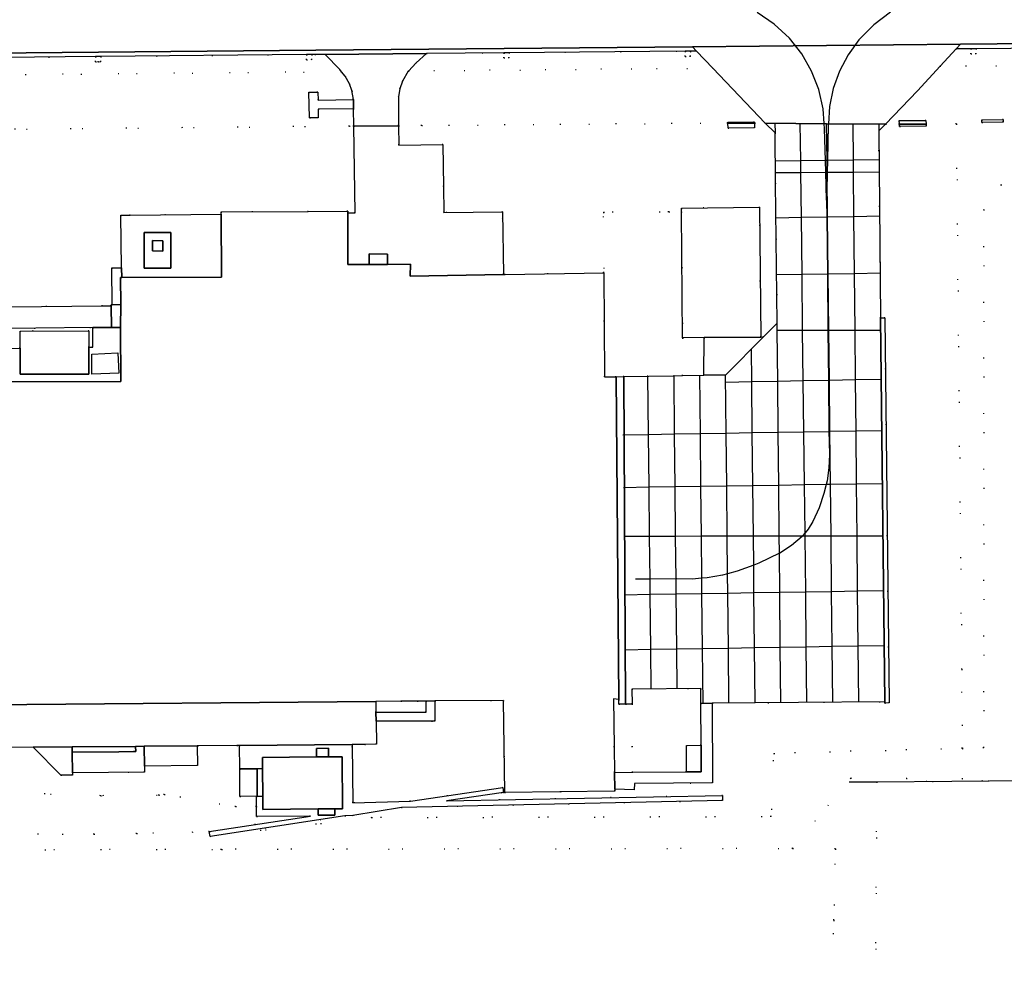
# Model space of a CAD drawing. Header units: metres. Extents: x 174791 to 179073, y 406431 to 409043.
# Tile 103 of 256: x 175839 to 175953, y 407602 to 407712. Entities that reach past the tile are written whole.
import ezdxf

# ---------------------------------------------------------------- set-up
doc = ezdxf.new("R2010")
doc.units = ezdxf.units.M
doc.linetypes.add('DOT', pattern=[6.35, 0, -6.35])
for name, color, linetype in [('overigbouwwerk_overkapping', 254, 'Continuous'), ('panden', 254, 'Continuous'), ('scheiding_raster_sportveld', 254, 'Continuous'), ('terreindeelbegroeid', 254, 'DOT'), ('terreindeelonbegroeid', 254, 'DOT'), ('wegdeel_molgoot', 254, 'Continuous'), ('wegdeel_opstelplaats', 254, 'Continuous'), ('wegdeel_platform_vliegverkeer', 254, 'Continuous'), ('wegdeel_rijbaan', 254, 'Continuous'), ('wegdeel_rolbaan', 254, 'Continuous'), ('wegdeel_voetpad', 254, 'Continuous'), ('weginrichtingselement_markering_vliegtuigverharding', 254, 'Continuous'), ('weginrichtingselement_voeg_vliegtuigverharding', 254, 'Continuous')]:
    doc.layers.add(name, color=color, linetype=linetype)

msp = doc.modelspace()

# ---------------------------------------------------------------- linework, layer by layer
at = {"layer": 'overigbouwwerk_overkapping'}
msp.add_polyline3d([(175847.417, 407670.603, 0), (175847.397, 407672.953, 0), (175850.424, 407673.088, 0), (175850.529, 407670.74, 0)], close=True, dxfattribs=at)
at = {"layer": 'panden'}
msp.add_polyline3d([(175835.053, 407669.726, 0), (175850.755, 407669.776, 0), (175850.735, 407676.012, 0), (175850.746, 407678.677, 0), (175850.716, 407681.839, 0), (175850.861, 407681.845, 0), (175862.421, 407681.879, 0), (175862.399, 407689.165, 0), (175862.399, 407689.439, 0), (175872.492, 407689.498, 0), (175877.058, 407689.525, 0), (175877.059, 407689.312, 0), (175877.077, 407683.315, 0), (175879.534, 407683.331, 0), (175881.665, 407683.345, 0), (175884.318, 407683.362, 0), (175884.313, 407681.998, 0), (175895.127, 407682.172, 0), (175895.302, 407682.174, 0), (175906.731, 407682.367, 0), (175906.838, 407670.292, 0), (175908.168, 407670.311, 0), (175908.497, 407632.879, 0), (175907.853, 407632.965, 0), (175907.935, 407627.358, 0), (175907.977, 407624.42, 0), (175908.006, 407622.481, 0), (175908.009, 407622.267, 0), (175895.26, 407622.081, 0), (175895.104, 407632.779, 0), (175887.172, 407632.71, 0), (175886.142, 407632.701, 0), (175885.104, 407632.692, 0), (175883.214, 407632.675, 0), (175880.311, 407632.65, 0), (175835.36, 407632.256, 0)], dxfattribs=at)
for points in [[(175915.878, 407674.825, 0), (175915.756, 407689.453, 0), (175915.753, 407689.863, 0), (175924.8, 407689.964, 0), (175924.935, 407674.92, 0), (175918.387, 407674.851, 0)], [(175839.098, 407673.616, 0), (175839.104, 407675.619, 0), (175847.067, 407675.653, 0), (175847.067, 407673.735, 0), (175847.067, 407670.634, 0), (175839.088, 407670.634, 0)], [(175867.192, 407624.862, 0), (175867.181, 407626.164, 0), (175873.437, 407626.219, 0), (175874.841, 407626.231, 0), (175876.41, 407626.245, 0), (175876.463, 407620.215, 0), (175875.567, 407620.207, 0), (175873.642, 407620.191, 0), (175867.233, 407620.135, 0), (175867.22, 407621.658, 0)]]:
    msp.add_polyline3d(points, close=True, dxfattribs=at)
at = {"layer": 'scheiding_raster_sportveld'}
for p, q in [((175935.184, 407623.32), (175938.374, 407623.327)), ((175938.374, 407623.327), (175963.538, 407623.548))]:
    msp.add_line(p, q, dxfattribs=at)
at = {"layer": 'terreindeelbegroeid'}
for points in [[(176019.703, 407706.918, 0), (175945.712, 407706.325, 0), (175947.564, 407708.34, 0), (175949.286, 407708.356, 0), (175949.291, 407707.756, 0), (175949.891, 407707.762, 0), (175949.886, 407708.362, 0), (175982.146, 407708.661, 0), (175982.151, 407708.061, 0), (175982.751, 407708.067, 0), (175982.746, 407708.667, 0), (176017.097, 407708.985, 0), (176017.102, 407708.385, 0), (176017.702, 407708.391, 0), (176017.697, 407708.991, 0), (176019.653, 407709.009, 0)], [(175876.34, 407705.696, 0), (175820.325, 407705.174, 0), (175822.407, 407707.193, 0), (175822.449, 407707.194, 0), (175822.455, 407706.594, 0), (175823.055, 407706.599, 0), (175823.049, 407707.199, 0), (175847.828, 407707.443, 0), (175847.834, 407706.844, 0), (175848.155, 407706.847, 0), (175848.434, 407706.849, 0), (175848.428, 407707.449, 0), (175872.286, 407707.684, 0), (175872.292, 407707.084, 0), (175872.892, 407707.09, 0), (175872.886, 407707.69, 0), (175873.264, 407707.694, 0), (175874.428, 407707.704, 0), (175876.129, 407705.947, 0)], [(175919.381, 407706.097, 0), (175884.094, 407705.768, 0), (175884.998, 407706.709, 0), (175886.176, 407707.806, 0), (175895.164, 407707.885, 0), (175895.17, 407707.285, 0), (175895.77, 407707.29, 0), (175895.764, 407707.89, 0), (175916.166, 407708.068, 0), (175916.171, 407707.468, 0), (175916.771, 407707.474, 0), (175916.766, 407708.074, 0), (175917.495, 407708.08, 0)], [(176019.909, 407692.951, 0), (176000, 407692.84, 0), (175952.769, 407692.577, 0), (175950.778, 407689.679, 0), (175950.781, 407627.296, 0), (175948.291, 407627.228, 0), (175948.233, 407636.394, 0), (175947.61, 407699.649, 0), (175944.091, 407699.594, 0), (175944.074, 407700.028, 0), (175940.976, 407700.025, 0), (175941.002, 407699.61, 0), (175939.39, 407699.621, 0), (175943.092, 407703.476, 0), (175945.712, 407706.325, 0), (176019.703, 407706.918, 0), (176019.812, 407702.346, 0)], [(175877.71, 407702.453, 0), (175873.62, 407702.376, 0), (175873.583, 407703.334, 0), (175872.546, 407703.311, 0), (175872.638, 407700.337, 0), (175873.635, 407700.332, 0), (175873.642, 407701.345, 0), (175877.729, 407701.405, 0), (175877.759, 407699.389, 0), (175877.255, 407699.385, 0), (175826.919, 407698.914, 0), (175824.431, 407698.886, 0), (175818.17, 407698.813, 0), (175818.178, 407698.923, 0), (175815.073, 407698.871, 0), (175815.067, 407698.791, 0), (175813.732, 407698.781, 0), (175820.325, 407705.174, 0), (175876.34, 407705.696, 0), (175876.775, 407705.18, 0), (175877.267, 407704.306, 0), (175877.547, 407703.515, 0)], [(175925.452, 407699.715, 0), (175924.208, 407699.724, 0), (175924.206, 407699.849, 0), (175921.096, 407699.847, 0), (175921.104, 407699.743, 0), (175885.642, 407699.446, 0), (175882.947, 407699.426, 0), (175882.959, 407702.807, 0), (175883.109, 407703.725, 0), (175883.408, 407704.605, 0), (175884.078, 407705.752, 0), (175884.094, 407705.768, 0), (175919.381, 407706.097, 0)], [(175948.291, 407627.228, 0), (175926.45, 407626.632, 0), (175926.125, 407619.298, 0), (175879.829, 407619.185, 0), (175861.107, 407617.004, 0), (175876.732, 407619.373, 0), (175877.645, 407619.439, 0), (175883.279, 407620.354, 0), (175920.511, 407621.175, 0), (175920.508, 407621.764, 0), (175888.497, 407621.122, 0), (175895.109, 407622.1, 0), (175895.26, 407622.081, 0), (175908.009, 407622.267, 0), (175908.006, 407622.481, 0), (175910.274, 407622.394, 0), (175910.287, 407623.136, 0), (175919.354, 407623.204, 0), (175919.31, 407632.444, 0), (175939.297, 407632.629, 0), (175939.301, 407632.462, 0), (175939.81, 407632.479, 0), (175939.314, 407677.133, 0), (175938.817, 407677.131, 0), (175938.604, 407698.831, 0), (175939.39, 407699.621, 0), (175941.002, 407699.61, 0), (175941.019, 407699.34, 0), (175944.1, 407699.373, 0), (175944.091, 407699.594, 0), (175947.61, 407699.649, 0), (175948.233, 407636.394, 0)], [(175924.208, 407699.724, 0), (175925.452, 407699.715, 0), (175926.586, 407698.587, 0), (175926.65, 407692.777, 0), (175926.829, 407676.532, 0), (175925.259, 407674.955, 0), (175924.935, 407674.92, 0), (175924.8, 407689.964, 0), (175915.753, 407689.863, 0), (175915.756, 407689.453, 0), (175914.274, 407689.445, 0), (175906.714, 407689.406, 0), (175906.731, 407682.367, 0), (175895.302, 407682.174, 0), (175895.127, 407682.172, 0), (175895.004, 407689.452, 0), (175888.21, 407689.348, 0), (175888.153, 407692.371, 0), (175888.095, 407697.253, 0), (175882.976, 407697.182, 0), (175882.947, 407699.426, 0), (175885.642, 407699.446, 0), (175921.104, 407699.743, 0), (175921.148, 407699.146, 0), (175924.217, 407699.165, 0)], [(175950.556, 407699.812, 0), (175953.033, 407699.853, 0), (175953.028, 407700.153, 0), (175950.551, 407700.112, 0)], [(175915.878, 407674.825, 0), (175915.878, 407670.45, 0), (175914.91, 407670.432, 0), (175909.07, 407670.327, 0), (175908.168, 407670.311, 0), (175906.838, 407670.292, 0), (175906.731, 407682.367, 0), (175906.714, 407689.406, 0), (175914.274, 407689.445, 0), (175915.756, 407689.453, 0)], [(175847.067, 407673.735, 0), (175847.067, 407675.653, 0), (175839.104, 407675.619, 0), (175839.098, 407673.616, 0), (175835.049, 407673.555, 0), (175835.043, 407674.537, 0), (175834.298, 407674.568, 0), (175834.261, 407675.881, 0), (175847.51, 407676.018, 0), (175847.517, 407673.742, 0)], [(175918.345, 407670.495, 0), (175915.878, 407670.45, 0), (175915.878, 407674.825, 0), (175918.387, 407674.851, 0)], [(175917.977, 407632.434, 0), (175918.007, 407627.578, 0), (175916.309, 407627.56, 0), (175916.324, 407624.476, 0), (175910.084, 407624.45, 0), (175907.977, 407624.42, 0), (175907.935, 407627.358, 0), (175910.057, 407627.379, 0), (175910.01, 407632.358, 0), (175909.994, 407634.085, 0), (175917.967, 407634.159, 0)], [(175895.26, 407622.081, 0), (175895.109, 407622.1, 0), (175895.044, 407622.661, 0), (175884.32, 407621.076, 0), (175877.634, 407620.898, 0), (175877.566, 407627.666, 0), (175879.027, 407627.678, 0), (175880.376, 407627.689, 0), (175880.337, 407630.38, 0), (175887.172, 407630.38, 0), (175887.172, 407632.71, 0), (175895.104, 407632.779, 0)], [(175886.142, 407631.41, 0), (175880.322, 407631.41, 0), (175880.311, 407632.65, 0), (175883.214, 407632.675, 0), (175885.104, 407632.692, 0), (175886.142, 407632.701, 0)], [(175908.497, 407632.879, 0), (175908.486, 407632.344, 0), (175909.267, 407632.351, 0), (175910.01, 407632.358, 0), (175910.057, 407627.379, 0), (175907.935, 407627.358, 0), (175907.853, 407632.965, 0)], [(175830.913, 407627.268, 0), (175834.631, 407623.081, 0), (175836.146, 407622.13, 0), (175848.428, 407621.728, 0), (175855.187, 407621.804, 0), (175855.797, 407621.88, 0), (175864.058, 407620.456, 0), (175866.485, 407620.482, 0), (175866.494, 407619.304, 0), (175872.728, 407619.36, 0), (175861.007, 407617.572, 0), (175852.582, 407617.336, 0), (175847.659, 407617.25, 0), (175837.51, 407617.244, 0), (175836.251, 407617.475, 0), (175835.065, 407617.956, 0), (175834.001, 407618.668, 0), (175833.103, 407619.581, 0), (175832.409, 407620.657, 0), (175829.123, 407624.851, 0), (175825.035, 407625.373, 0), (175824.877, 407631.654, 0), (175826.565, 407631.672, 0), (175830.65, 407627.266, 0)], [(175864.541, 407624.839, 0), (175864.573, 407621.642, 0), (175866.475, 407621.673, 0), (175866.485, 407620.482, 0), (175864.058, 407620.456, 0), (175855.797, 407621.88, 0), (175855.187, 407621.804, 0), (175848.428, 407621.728, 0), (175836.146, 407622.13, 0), (175834.631, 407623.081, 0), (175830.913, 407627.268, 0), (175834.732, 407627.301, 0), (175835.51, 407627.307, 0), (175840.61, 407627.351, 0), (175843.808, 407624.108, 0), (175845.158, 407624.119, 0), (175845.156, 407624.388, 0), (175853.5, 407624.454, 0), (175853.5, 407625.161, 0), (175859.649, 407625.219, 0), (175859.628, 407627.513, 0), (175859.667, 407627.513, 0), (175864.219, 407627.552, 0), (175864.528, 407627.566, 0)]]:
    msp.add_polyline3d(points, close=True, dxfattribs=at)
for points in [[(175826.919, 407698.914, 0), (175877.255, 407699.385, 0), (175877.759, 407699.389, 0), (175877.908, 407689.32, 0), (175877.059, 407689.312, 0), (175877.058, 407689.525, 0), (175872.492, 407689.498, 0), (175862.399, 407689.439, 0), (175862.399, 407689.165, 0), (175851.854, 407689.06, 0), (175850.779, 407689.049, 0), (175850.848, 407682.949, 0), (175849.713, 407682.935, 0), (175849.758, 407678.665, 0), (175849.629, 407678.663, 0), (175849.631, 407678.535, 0), (175848.624, 407678.526, 0), (175838.033, 407678.435, 0)], [(175933.215, 407599.231, 0), (175933.394, 407607.29, 0), (175933.577, 407615.547, 0), (175928.615, 407615.616, 0), (175935.362, 407623.774, 0), (175948.314, 407623.672, 0), (175948.291, 407627.228, 0), (175950.781, 407627.296, 0), (175950.778, 407689.679, 0), (175952.769, 407692.577, 0), (176000, 407692.84, 0)], [(175837.51, 407617.244, 0), (175847.659, 407617.25, 0), (175852.582, 407617.336, 0), (175861.007, 407617.572, 0), (175861.107, 407617.004, 0), (175879.829, 407619.185, 0), (175926.125, 407619.298, 0), (175926.45, 407626.632, 0), (175948.291, 407627.228, 0), (175948.314, 407623.672, 0), (175935.362, 407623.774, 0), (175928.615, 407615.616, 0), (175862.43, 407615.505, 0), (175829.055, 407615.432, 0)], [(175938.224, 407598.171, 0), (175938.374, 407623.327, 0), (175963.538, 407623.548, 0), (176000, 407623.788, 0), (176056.135, 407624.263, 0), (176055.871, 407615.817, 0), (176055.847, 407615.052, 0), (176055.786, 407612.488, 0), (176055.63, 407608.521, 0), (176053.15, 407545.66, 0)], [(175963.538, 407623.548, 0), (175938.374, 407623.327, 0), (175938.224, 407598.171, 0)], [(175791.796, 407580.809, 0), (175792.688, 407611.261, 0), (175797.086, 407611.213, 0), (175797.253, 407611.211, 0), (175828.677, 407610.873, 0), (175829.055, 407615.432, 0), (175862.43, 407615.505, 0), (175928.615, 407615.616, 0), (175933.577, 407615.547, 0), (175933.394, 407607.29, 0), (175933.215, 407599.231, 0)]]:
    msp.add_polyline3d(points, dxfattribs=at)
at = {"layer": 'terreindeelonbegroeid'}
for points in [[(175847.828, 407707.443, 0), (175848.428, 407707.449, 0), (175848.434, 407706.849, 0), (175848.155, 407706.847, 0), (175847.834, 407706.844, 0)], [(175872.286, 407707.684, 0), (175872.886, 407707.69, 0), (175872.892, 407707.09, 0), (175872.292, 407707.084, 0)], [(175895.164, 407707.885, 0), (175895.764, 407707.89, 0), (175895.77, 407707.29, 0), (175895.17, 407707.285, 0)], [(175916.166, 407708.068, 0), (175916.766, 407708.074, 0), (175916.771, 407707.474, 0), (175916.171, 407707.468, 0)], [(175949.286, 407708.356, 0), (175949.886, 407708.362, 0), (175949.891, 407707.762, 0), (175949.291, 407707.756, 0)]]:
    msp.add_polyline3d(points, close=True, dxfattribs=at)
at = {"layer": 'wegdeel_molgoot'}
for points in [[(176104.738, 407709.598, 0), (176104.521, 407709.597, 0), (176103.921, 407709.592, 0), (176084.315, 407709.455, 0), (176083.715, 407709.453, 0), (176072.444, 407709.375, 0), (176052.686, 407709.239, 0), (176052.086, 407709.235, 0), (176031.159, 407709.09, 0), (176019.937, 407709.012, 0), (176019.653, 407709.009, 0), (176017.697, 407708.991, 0), (176017.097, 407708.985, 0), (175982.746, 407708.667, 0), (175982.146, 407708.661, 0), (175949.886, 407708.362, 0), (175949.286, 407708.356, 0), (175947.564, 407708.34, 0), (175948.071, 407708.891, 0), (176020.003, 407709.539, 0), (176103.666, 407710.155, 0), (176104.775, 407710.164, 0)], [(175917.495, 407708.08, 0), (175916.766, 407708.074, 0), (175916.166, 407708.068, 0), (175895.764, 407707.89, 0), (175895.164, 407707.885, 0), (175886.176, 407707.806, 0), (175874.428, 407707.704, 0), (175873.264, 407707.694, 0), (175872.886, 407707.69, 0), (175872.286, 407707.684, 0), (175848.428, 407707.449, 0), (175847.828, 407707.443, 0), (175823.049, 407707.199, 0), (175822.449, 407707.194, 0), (175822.407, 407707.193, 0), (175822.958, 407707.727, 0), (175873.354, 407708.203, 0), (175917.017, 407708.587, 0)], [(175939.297, 407632.629, 0), (175938.817, 407677.131, 0), (175939.314, 407677.133, 0), (175939.81, 407632.479, 0), (175939.301, 407632.462, 0)], [(175909.267, 407632.351, 0), (175908.486, 407632.344, 0), (175908.497, 407632.879, 0), (175908.168, 407670.311, 0), (175909.07, 407670.327, 0)]]:
    msp.add_polyline3d(points, close=True, dxfattribs=at)
at = {"layer": 'wegdeel_opstelplaats'}
for points in [[(175924.208, 407699.724, 0), (175921.189, 407699.744, 0), (175921.104, 407699.743, 0), (175921.096, 407699.847, 0), (175924.206, 407699.849, 0)], [(175924.208, 407699.724, 0), (175924.217, 407699.165, 0), (175921.148, 407699.146, 0), (175921.104, 407699.743, 0), (175921.189, 407699.744, 0)], [(175944.091, 407699.594, 0), (175943.895, 407699.591, 0), (175941.002, 407699.61, 0), (175940.976, 407700.025, 0), (175944.074, 407700.028, 0)], [(175944.091, 407699.594, 0), (175944.1, 407699.373, 0), (175941.019, 407699.34, 0), (175941.002, 407699.61, 0), (175943.895, 407699.591, 0)], [(175950.556, 407699.812, 0), (175950.551, 407700.112, 0), (175953.028, 407700.153, 0), (175953.033, 407699.853, 0)], [(175845.135, 407626.788, 0), (175845.13, 407627.389, 0), (175852.478, 407627.452, 0), (175852.482, 407626.869, 0), (175852.226, 407626.85, 0), (175850.526, 407626.831, 0)], [(175853.5, 407625.161, 0), (175853.5, 407624.454, 0), (175845.156, 407624.388, 0), (175845.135, 407626.788, 0), (175850.526, 407626.831, 0), (175852.226, 407626.85, 0), (175852.482, 407626.869, 0), (175852.478, 407627.452, 0), (175853.478, 407627.461, 0)], [(175853.5, 407625.161, 0), (175853.478, 407627.461, 0), (175859.628, 407627.513, 0), (175859.649, 407625.219, 0)], [(175845.135, 407626.788, 0), (175845.156, 407624.388, 0), (175845.158, 407624.119, 0), (175843.808, 407624.108, 0), (175840.61, 407627.351, 0), (175845.13, 407627.389, 0)]]:
    msp.add_polyline3d(points, close=True, dxfattribs=at)
at = {"layer": 'wegdeel_platform_vliegverkeer'}
for points in [[(175947.564, 407708.34, 0), (175945.712, 407706.325, 0), (175943.092, 407703.476, 0), (175939.39, 407699.621, 0), (175932.542, 407699.667, 0), (175925.452, 407699.715, 0), (175919.381, 407706.097, 0), (175917.495, 407708.08, 0), (175917.017, 407708.587, 0), (175948.071, 407708.891, 0)], [(175939.39, 407699.621, 0), (175938.604, 407698.831, 0), (175938.817, 407677.131, 0), (175939.297, 407632.629, 0), (175919.31, 407632.444, 0), (175917.977, 407632.434, 0), (175917.967, 407634.159, 0), (175909.994, 407634.085, 0), (175910.01, 407632.358, 0), (175909.267, 407632.351, 0), (175909.07, 407670.327, 0), (175914.91, 407670.432, 0), (175915.878, 407670.45, 0), (175918.345, 407670.495, 0), (175920.863, 407670.54, 0), (175925.259, 407674.955, 0), (175926.829, 407676.532, 0), (175926.65, 407692.777, 0), (175926.586, 407698.587, 0), (175925.452, 407699.715, 0), (175932.542, 407699.667, 0)]]:
    msp.add_polyline3d(points, close=True, dxfattribs=at)
at = {"layer": 'wegdeel_rijbaan'}
for points in [[(175884.094, 407705.768, 0), (175884.078, 407705.752, 0), (175883.408, 407704.605, 0), (175883.109, 407703.725, 0), (175882.959, 407702.807, 0), (175882.947, 407699.426, 0), (175877.759, 407699.389, 0), (175877.729, 407701.405, 0), (175877.71, 407702.453, 0), (175877.547, 407703.515, 0), (175877.267, 407704.306, 0), (175876.775, 407705.18, 0), (175876.34, 407705.696, 0), (175876.129, 407705.947, 0), (175874.428, 407707.704, 0), (175886.176, 407707.806, 0), (175884.998, 407706.709, 0)], [(175895.127, 407682.172, 0), (175884.313, 407681.998, 0), (175884.318, 407683.362, 0), (175881.665, 407683.345, 0), (175881.669, 407684.544, 0), (175879.538, 407684.552, 0), (175879.534, 407683.331, 0), (175877.077, 407683.315, 0), (175877.059, 407689.312, 0), (175877.908, 407689.32, 0), (175877.759, 407699.389, 0), (175882.947, 407699.426, 0), (175882.976, 407697.182, 0), (175888.095, 407697.253, 0), (175888.153, 407692.371, 0), (175888.21, 407689.348, 0), (175895.004, 407689.452, 0)]]:
    msp.add_polyline3d(points, close=True, dxfattribs=at)
at = {"layer": 'wegdeel_rolbaan'}
msp.add_polyline3d([(176103.666, 407710.155, 0), (176020.003, 407709.539, 0), (175948.071, 407708.891, 0), (175917.017, 407708.587, 0), (175873.354, 407708.203, 0), (175822.958, 407707.727, 0), (175822.407, 407707.193, 0), (175790.227, 407707.226, 0), (175789.948, 407707.228, 0), (175789.348, 407707.232, 0), (175786.688, 407707.251, 0), (175786.555, 407719.545, 0), (175789.242, 407719.654, 0), (175789.841, 407719.678, 0), (175790.13, 407719.69, 0), (175791.17, 407719.922, 0), (175822.845, 407719.775, 0), (175848.54, 407719.998, 0), (175872.457, 407720.206, 0), (175924.04, 407720.67, 0), (176018.789, 407721.517, 0), (176078.652, 407722.03, 0), (176103.694, 407722.244, 0)], close=True, dxfattribs=at)
at = {"layer": 'wegdeel_voetpad'}
for points in [[(175877.71, 407702.453, 0), (175877.729, 407701.405, 0), (175873.642, 407701.345, 0), (175873.635, 407700.332, 0), (175872.638, 407700.337, 0), (175872.546, 407703.311, 0), (175873.583, 407703.334, 0), (175873.62, 407702.376, 0)], [(175850.861, 407681.845, 0), (175850.848, 407682.949, 0), (175850.779, 407689.049, 0), (175851.854, 407689.06, 0), (175862.399, 407689.165, 0), (175862.421, 407681.879, 0)], [(175853.457, 407682.894, 0), (175856.567, 407682.89, 0), (175856.572, 407687.04, 0), (175853.462, 407687.044, 0)], [(175853.457, 407682.894, 0), (175853.462, 407687.044, 0), (175856.572, 407687.04, 0), (175856.567, 407682.89, 0)], [(175855.629, 407684.889, 0), (175854.429, 407684.902, 0), (175854.443, 407686.1, 0), (175855.643, 407686.087, 0)], [(175855.629, 407684.889, 0), (175855.643, 407686.087, 0), (175854.443, 407686.1, 0), (175854.429, 407684.902, 0)], [(175881.665, 407683.345, 0), (175879.534, 407683.331, 0), (175879.538, 407684.552, 0), (175881.669, 407684.544, 0)], [(175850.861, 407681.845, 0), (175850.716, 407681.839, 0), (175850.746, 407678.677, 0), (175849.758, 407678.665, 0), (175849.713, 407682.935, 0), (175850.848, 407682.949, 0)], [(175849.669, 407676.038, 0), (175847.51, 407676.018, 0), (175834.261, 407675.881, 0), (175834.298, 407674.568, 0), (175834.317, 407673.544, 0), (175833.255, 407672.971, 0), (175833.235, 407678.394, 0), (175838.033, 407678.435, 0), (175848.624, 407678.526, 0), (175849.631, 407678.535, 0)], [(175850.735, 407676.012, 0), (175849.669, 407676.038, 0), (175849.631, 407678.535, 0), (175849.629, 407678.663, 0), (175849.758, 407678.665, 0), (175850.746, 407678.677, 0)], [(175850.735, 407676.012, 0), (175850.755, 407669.776, 0), (175835.053, 407669.726, 0), (175835.049, 407673.555, 0), (175839.098, 407673.616, 0), (175839.088, 407670.634, 0), (175847.067, 407670.634, 0), (175847.067, 407673.735, 0), (175847.517, 407673.742, 0), (175847.51, 407676.018, 0), (175849.669, 407676.038, 0)], [(175918.345, 407670.495, 0), (175918.387, 407674.851, 0), (175924.935, 407674.92, 0), (175925.259, 407674.955, 0), (175920.863, 407670.54, 0)], [(175880.322, 407631.41, 0), (175880.337, 407630.38, 0), (175880.376, 407627.689, 0), (175879.027, 407627.678, 0), (175877.566, 407627.666, 0), (175864.528, 407627.566, 0), (175864.219, 407627.552, 0), (175859.667, 407627.513, 0), (175859.628, 407627.513, 0), (175853.478, 407627.461, 0), (175852.478, 407627.452, 0), (175845.13, 407627.389, 0), (175840.61, 407627.351, 0), (175835.51, 407627.307, 0), (175835.36, 407632.256, 0), (175880.311, 407632.65, 0)], [(175880.337, 407630.38, 0), (175880.322, 407631.41, 0), (175886.142, 407631.41, 0), (175886.142, 407632.701, 0), (175887.172, 407632.71, 0), (175887.172, 407630.38, 0)], [(175908.006, 407622.481, 0), (175907.977, 407624.42, 0), (175910.084, 407624.45, 0), (175916.324, 407624.476, 0), (175918.027, 407624.488, 0), (175918.007, 407627.578, 0), (175917.977, 407632.434, 0), (175919.31, 407632.444, 0), (175919.354, 407623.204, 0), (175910.287, 407623.136, 0), (175910.274, 407622.394, 0)], [(175895.109, 407622.1, 0), (175888.497, 407621.122, 0), (175920.508, 407621.764, 0), (175920.511, 407621.175, 0), (175883.279, 407620.354, 0), (175877.645, 407619.439, 0), (175876.732, 407619.373, 0), (175861.107, 407617.004, 0), (175861.007, 407617.572, 0), (175872.728, 407619.36, 0), (175866.494, 407619.304, 0), (175866.485, 407620.482, 0), (175866.475, 407621.673, 0), (175866.546, 407621.652, 0), (175867.22, 407621.658, 0), (175867.233, 407620.135, 0), (175873.642, 407620.191, 0), (175873.645, 407619.456, 0), (175875.57, 407619.463, 0), (175875.567, 407620.207, 0), (175876.463, 407620.215, 0), (175876.41, 407626.245, 0), (175874.841, 407626.231, 0), (175874.831, 407627.234, 0), (175873.427, 407627.219, 0), (175873.437, 407626.219, 0), (175867.181, 407626.164, 0), (175867.192, 407624.862, 0), (175866.555, 407624.833, 0), (175864.541, 407624.839, 0), (175864.528, 407627.566, 0), (175877.566, 407627.666, 0), (175877.634, 407620.898, 0), (175884.32, 407621.076, 0), (175895.044, 407622.661, 0)], [(175916.324, 407624.476, 0), (175916.309, 407627.56, 0), (175918.007, 407627.578, 0), (175918.027, 407624.488, 0)], [(175874.841, 407626.231, 0), (175873.437, 407626.219, 0), (175873.427, 407627.219, 0), (175874.831, 407627.234, 0)], [(175866.555, 407624.833, 0), (175866.546, 407621.652, 0), (175866.475, 407621.673, 0), (175864.573, 407621.642, 0), (175864.541, 407624.839, 0)], [(175867.22, 407621.658, 0), (175866.546, 407621.652, 0), (175866.555, 407624.833, 0), (175867.192, 407624.862, 0)], [(175873.642, 407620.191, 0), (175875.567, 407620.207, 0), (175875.57, 407619.463, 0), (175873.645, 407619.456, 0)]]:
    msp.add_polyline3d(points, close=True, dxfattribs=at)
at = {"layer": 'weginrichtingselement_markering_vliegtuigverharding'}
for points in [[(175939.975, 407712.59, 0), (175938.016, 407711.145, 0), (175936.312, 407709.407, 0), (175935.055, 407707.668, 0), (175934.054, 407705.771, 0), (175933.329, 407703.751, 0), (175932.894, 407701.65, 0), (175932.768, 407699.666, 0), (175932.758, 407699.509, 0), (175932.666, 407695.397, 0), (175932.636, 407694.033, 0), (175932.628, 407693.646, 0), (175932.564, 407690.789, 0), (175932.47, 407694.032, 0), (175932.43, 407695.394, 0), (175932.323, 407699.076, 0), (175932.281, 407699.669, 0), (175932.159, 407701.373, 0), (175931.656, 407703.62, 0), (175930.825, 407705.767, 0), (175929.683, 407707.768, 0), (175928.258, 407709.576, 0), (175926.5, 407711.217, 0), (175924.508, 407712.566, 0)], [(175932.564, 407690.789, 0), (175932.584, 407688.82, 0), (175932.651, 407682.215, 0), (175932.717, 407675.686, 0), (175932.776, 407669.882, 0), (175932.836, 407663.946, 0), (175932.848, 407662.758, 0)], [(175932.848, 407662.758, 0), (175932.911, 407661.246, 0), (175932.832, 407659.735, 0), (175932.614, 407658.238, 0), (175932.508, 407657.801, 0), (175932.257, 407656.767, 0), (175931.691, 407655.124, 0), (175930.975, 407653.541, 0), (175930.417, 407652.626, 0), (175930.058, 407652.199, 0), (175929.744, 407651.825, 0), (175929.727, 407651.805, 0), (175928.505, 407650.734, 0), (175927.136, 407649.86, 0), (175927.089, 407649.838, 0), (175924.709, 407648.699, 0), (175924.108, 407648.476, 0), (175922.187, 407647.764, 0), (175921.091, 407647.468, 0), (175920.476, 407647.302, 0), (175918.729, 407646.997, 0), (175918.099, 407646.946, 0), (175916.962, 407646.853, 0), (175915.19, 407646.871, 0)], [(175915.19, 407646.871, 0), (175915.107, 407646.871, 0), (175912.101, 407646.857, 0), (175910.418, 407646.85, 0)]]:
    msp.add_polyline3d(points, dxfattribs=at)
at = {"layer": 'weginrichtingselement_voeg_vliegtuigverharding'}
for p, q in [((175926.567, 407699.707), (175926.586, 407698.587)), ((175938.607, 407699.626), (175938.604, 407698.831))]:
    msp.add_line(p, q, dxfattribs=at)
for points in [[(175930.285, 407632.557, 0), (175930.211, 407638.964, 0), (175930.137, 407645.34, 0), (175930.062, 407651.826, 0), (175930.058, 407652.199, 0), (175929.994, 407657.764, 0), (175929.923, 407663.897, 0), (175929.854, 407669.829, 0), (175929.786, 407675.685, 0), (175929.712, 407682.168, 0), (175929.635, 407688.769, 0), (175929.575, 407694.009, 0), (175929.559, 407695.356, 0), (175929.509, 407699.688, 0)], [(175933.282, 407632.587, 0), (175933.213, 407639.014, 0), (175933.145, 407645.389, 0), (175933.076, 407651.83, 0), (175933.012, 407657.809, 0), (175932.946, 407663.948, 0), (175932.882, 407669.884, 0), (175932.82, 407675.686, 0), (175932.75, 407682.217, 0), (175932.679, 407688.822, 0), (175932.628, 407693.646, 0), (175932.624, 407694.033, 0), (175932.609, 407695.396, 0), (175932.563, 407699.667, 0)], [(175936.287, 407632.622, 0), (175936.223, 407639.064, 0), (175936.16, 407645.438, 0), (175936.097, 407651.835, 0), (175936.037, 407657.854, 0), (175935.976, 407663.999, 0), (175935.917, 407669.939, 0), (175935.86, 407675.687, 0), (175935.795, 407682.265, 0), (175935.73, 407688.874, 0), (175935.678, 407694.057, 0), (175935.665, 407695.437, 0), (175935.623, 407699.646, 0)], [(175938.651, 407695.476, 0), (175935.665, 407695.437, 0), (175932.666, 407695.397, 0), (175932.609, 407695.396, 0), (175932.43, 407695.394, 0), (175929.559, 407695.356, 0), (175926.636, 407695.318, 0)], [(175926.71, 407693.986, 0), (175929.575, 407694.009, 0), (175932.47, 407694.032, 0), (175932.624, 407694.033, 0), (175932.636, 407694.033, 0), (175935.678, 407694.057, 0), (175938.74, 407694.081, 0)], [(175938.727, 407688.926, 0), (175935.73, 407688.874, 0), (175932.679, 407688.822, 0), (175932.584, 407688.82, 0), (175929.635, 407688.769, 0), (175926.696, 407688.718, 0)], [(175938.787, 407682.313, 0), (175935.795, 407682.265, 0), (175932.75, 407682.217, 0), (175932.651, 407682.215, 0), (175929.712, 407682.168, 0), (175926.748, 407682.121, 0)], [(175927.256, 407632.536, 0), (175927.194, 407638.913, 0), (175927.133, 407645.291, 0), (175927.089, 407649.838, 0), (175927.07, 407651.821, 0), (175927.013, 407657.719, 0), (175926.954, 407663.847, 0), (175926.897, 407669.775, 0), (175926.84, 407675.684, 0), (175926.832, 407676.499, 0)], [(175938.84, 407675.688, 0), (175935.86, 407675.687, 0), (175932.82, 407675.686, 0), (175932.717, 407675.686, 0), (175929.786, 407675.685, 0), (175926.84, 407675.684, 0), (175926.834, 407675.684, 0)], [(175924.28, 407632.513, 0), (175924.212, 407638.864, 0), (175924.143, 407645.243, 0), (175924.108, 407648.476, 0), (175924.072, 407651.817, 0), (175924.009, 407657.674, 0), (175923.943, 407663.796, 0), (175923.879, 407669.72, 0), (175923.838, 407673.527, 0)], [(175912.245, 407634.106, 0), (175912.194, 407638.664, 0), (175912.121, 407645.047, 0), (175912.101, 407646.857, 0), (175912.045, 407651.799, 0), (175911.981, 407657.495, 0), (175911.911, 407663.594, 0), (175911.834, 407670.453, 0)], [(175915.229, 407634.134, 0), (175915.185, 407638.714, 0), (175915.124, 407645.096, 0), (175915.107, 407646.871, 0), (175915.059, 407651.804, 0), (175915.004, 407657.54, 0), (175914.945, 407663.645, 0), (175914.88, 407670.453, 0)], [(175918.242, 407632.421, 0), (175918.179, 407638.763, 0), (175918.116, 407645.145, 0), (175918.099, 407646.946, 0), (175918.051, 407651.808, 0), (175917.994, 407657.585, 0), (175917.933, 407663.695, 0), (175917.866, 407670.486, 0)], [(175921.242, 407632.487, 0), (175921.178, 407638.813, 0), (175921.114, 407645.194, 0), (175921.091, 407647.468, 0), (175921.047, 407651.813, 0), (175920.989, 407657.63, 0), (175920.927, 407663.745, 0), (175920.859, 407670.521, 0)], [(175938.912, 407669.994, 0), (175935.917, 407669.939, 0), (175932.882, 407669.884, 0), (175932.776, 407669.882, 0), (175929.854, 407669.829, 0), (175926.897, 407669.775, 0), (175923.879, 407669.72, 0), (175920.884, 407669.665, 0)], [(175939.01, 407664.05, 0), (175935.976, 407663.999, 0), (175932.946, 407663.948, 0), (175932.836, 407663.946, 0), (175929.923, 407663.897, 0), (175926.954, 407663.847, 0), (175923.943, 407663.796, 0), (175920.927, 407663.745, 0), (175917.933, 407663.695, 0), (175914.945, 407663.645, 0), (175911.911, 407663.594, 0), (175908.951, 407663.544, 0)], [(175939.07, 407657.899, 0), (175936.037, 407657.854, 0), (175933.012, 407657.809, 0), (175932.508, 407657.801, 0), (175929.994, 407657.764, 0), (175927.013, 407657.719, 0), (175924.009, 407657.674, 0), (175920.989, 407657.63, 0), (175917.994, 407657.585, 0), (175915.004, 407657.54, 0), (175911.981, 407657.495, 0), (175909.015, 407657.451, 0)], [(175939.106, 407651.839, 0), (175936.097, 407651.835, 0), (175933.076, 407651.83, 0), (175930.062, 407651.826, 0), (175929.744, 407651.825, 0), (175927.07, 407651.821, 0), (175924.072, 407651.817, 0), (175921.047, 407651.813, 0), (175918.051, 407651.808, 0), (175915.059, 407651.804, 0), (175912.045, 407651.799, 0), (175909.079, 407651.795, 0)], [(175939.179, 407645.487, 0), (175936.16, 407645.438, 0), (175933.145, 407645.389, 0), (175930.137, 407645.34, 0), (175927.133, 407645.291, 0), (175924.143, 407645.243, 0), (175921.114, 407645.194, 0), (175918.116, 407645.145, 0), (175915.124, 407645.096, 0), (175912.121, 407645.047, 0), (175909.143, 407644.999, 0)], [(175939.255, 407639.114, 0), (175936.223, 407639.064, 0), (175933.213, 407639.014, 0), (175930.211, 407638.964, 0), (175927.194, 407638.913, 0), (175924.212, 407638.864, 0), (175921.178, 407638.813, 0), (175918.179, 407638.763, 0), (175915.185, 407638.714, 0), (175912.194, 407638.664, 0), (175909.205, 407638.614, 0)]]:
    msp.add_polyline3d(points, dxfattribs=at)

doc.saveas('drawing.dxf')
